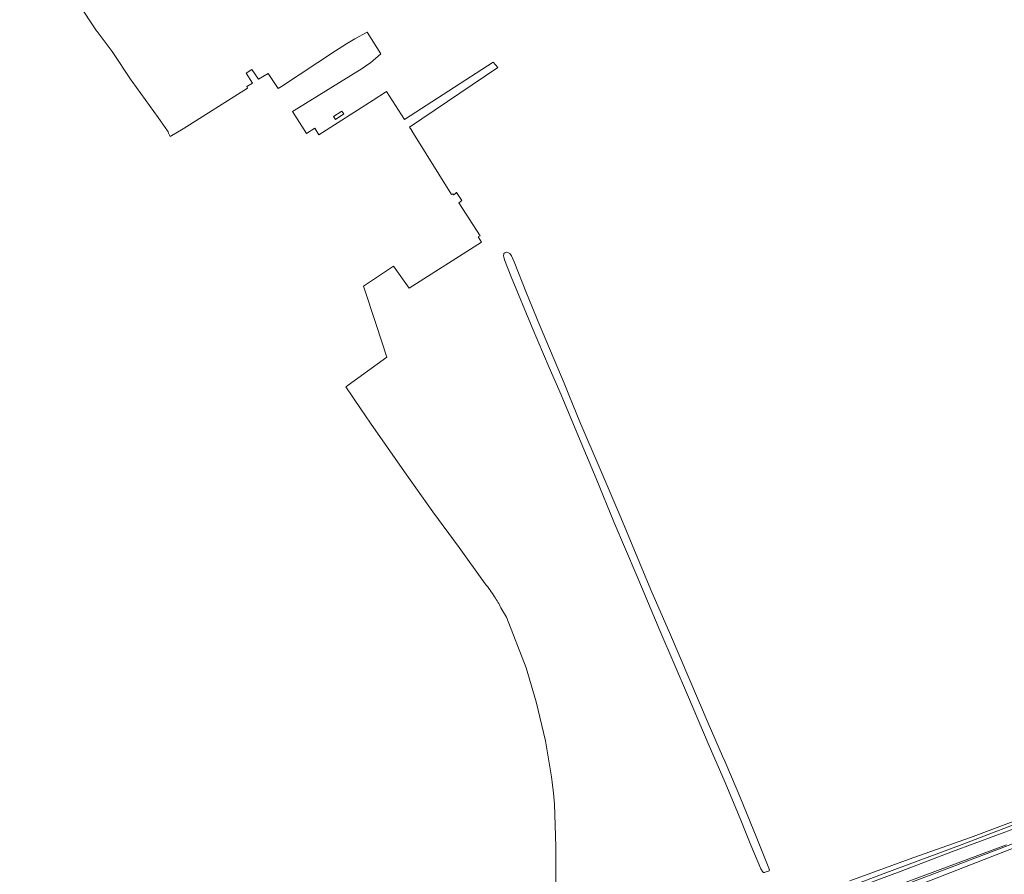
# Model space of a CAD drawing. Header units: metres. Extents: x 168032 to 180145, y 382923 to 399665.
# Tile 182 of 256: x 170346 to 170678, y 395587 to 395875. Entities that reach past the tile are written whole.
import ezdxf

# ---------------------------------------------------------------- set-up
doc = ezdxf.new("R2010")
doc.units = ezdxf.units.M
for name, color, linetype, lineweight in [('B-WE-GR-BOUWLAND-GV', 8, 'Continuous', 18), ('B-WE-OG-TERREIN_CULTUURSCHEIDING-GV', 8, 'Continuous', 18), ('B-WE-OG-WATER_BEEK-GV', 8, 'Continuous', 18), ('B-WE-OG-WATER_SLOOT-GV', 8, 'Continuous', 18)]:
    doc.layers.add(name, color=color, linetype=linetype, lineweight=lineweight)

msp = doc.modelspace()

# ---------------------------------------------------------------- linework, layer by layer
at = {"layer": 'B-WE-GR-BOUWLAND-GV', "flags": 128}
for points in [[(170346.165, 395909.14), (170357.733, 395892.151), (170365.854, 395880.258), (170372.095, 395870.943), (170372.241, 395870.725), (170372.278, 395870.676), (170377.29, 395863.978), (170383.766, 395854.367), (170384.079, 395853.902), (170392.868, 395841.686), (170395.941, 395837.267)], [(170396.267, 395836.468), (170396.294, 395836.423), (170396.929, 395835.336), (170401.286, 395837.974), (170423.002, 395851.599), (170422.695, 395852.135), (170424.672, 395853.365), (170422.489, 395856.658), (170424.414, 395857.95), (170426.703, 395854.63), (170429.871, 395856.601), (170433.277, 395851.493), (170434.365, 395852.209), (170452.571, 395864.18), (170456.266, 395866.609), (170458.544, 395867.962), (170459.119, 395868.304), (170463.339, 395870.455), (170467.906, 395863.168), (170464.41, 395860.171), (170463.827, 395859.775), (170461.646, 395858.296), (170438.661, 395844.114), (170438.087, 395843.756), (170442.84, 395836.338), (170445.603, 395838.095), (170447.037, 395835.863), (170465.282, 395847.58), (170469.441, 395850.246), (170469.819, 395850.488), (170475.876, 395841.119), (170505.809, 395860.425), (170507.283, 395858.624), (170477.576, 395838.489), (170478.107, 395837.668), (170478.47, 395837.103), (170478.422, 395837.072), (170478.932, 395836.324), (170491.757, 395815.821), (170492.145, 395816.073), (170492.392, 395815.692), (170493.272, 395816.288), (170493.181, 395816.452), (170493.345, 395816.521), (170495.177, 395813.721), (170494.156, 395812.973), (170501.338, 395801.903), (170500.715, 395801.499), (170501.833, 395799.712), (170477.473, 395784.25), (170472.179, 395791.64), (170462.006, 395784.94), (170466.267, 395771.961), (170469.87, 395760.985), (170456.937, 395751.585), (170456.323, 395751.139), (170456.136, 395751.012), (170461.052, 395743.701), (170464.41, 395738.707), (170475.831, 395722.39), (170485.422, 395708.835), (170494.337, 395696.861), (170503.069, 395684.615)], [(170508.378, 395676.554), (170510.219, 395673.408), (170516.833, 395656.343), (170520.212, 395644.805), (170523.42, 395631.677), (170525.411, 395619.615), (170525.665, 395617.736), (170526.104, 395614.036), (170526.464, 395610.326), (170526.887, 395596.15), (170526.766, 395556.639)], [(170625.991, 395584.488), (170647.184, 395592.248), (170666.598, 395599.149), (170690, 395607.844)]]:
    msp.add_lwpolyline(points, dxfattribs=at)
for points in [[(170454.75, 395843.913), (170455.418, 395842.936), (170452.654, 395841.047), (170451.924, 395842.115)], [(170597.387, 395587.392), (170597.159, 395587.351), (170596.931, 395587.389), (170596.729, 395587.502), (170596.585, 395587.662), (170595.994, 395588.577), (170592.662, 395596.525), (170589.284, 395604.948), (170583.986, 395617.654), (170578.174, 395630.843), (170571.602, 395646.444), (170561.902, 395668.905), (170554.263, 395687.046), (170546.424, 395705.505), (170540.482, 395720.1), (170533.921, 395735.626), (170528.682, 395748.321), (170524.66, 395757.458), (170518.879, 395770.96), (170511.778, 395788.063), (170509.587, 395793.79), (170509.362, 395794.736), (170509.286, 395795.055), (170509.32, 395795.869), (170509.669, 395796.113), (170510.121, 395796.315), (170510.731, 395796.231), (170511.368, 395795.959), (170511.927, 395795.174), (170512.814, 395793.07), (170516.939, 395782.58), (170521.398, 395771.908), (170529.706, 395752.228), (170531.313, 395748.264), (170534.968, 395739.247), (170542.105, 395722.419), (170548.746, 395707.002), (170558.951, 395682.554), (170565.51, 395667.432), (170578.226, 395637.69), (170583.095, 395626.514), (170583.811, 395624.872), (170588.013, 395615.029), (170588.858, 395612.967), (170594.598, 395598.948), (170598.629, 395588.83), (170598.732, 395588.622), (170598.823, 395588.357), (170598.846, 395588.251), (170598.834, 395588.038), (170598.744, 395587.845), (170598.518, 395587.77)]]:
    msp.add_lwpolyline(points, close=True, dxfattribs=at)
at = {"layer": 'B-WE-GR-BOUWLAND-GV'}
for points in [[(170395.941, 395837.267, -0.2031487), (170396.267, 395836.468)], [(170503.069, 395684.615, -0.0262396), (170506.243, 395680.202)], [(170506.243, 395680.202, -0.0205719), (170508.378, 395676.554)]]:
    msp.add_lwpolyline(points, format="xyb", dxfattribs=at)
at = {"layer": 'B-WE-OG-TERREIN_CULTUURSCHEIDING-GV', "flags": 128}
for points in [[(170600.853, 395573.07), (170637.247, 395586.851), (170663.874, 395596.778), (170689.532, 395606.621)], [(170690, 395607.844), (170666.598, 395599.149), (170647.184, 395592.248), (170625.991, 395584.488)], [(170629.43, 395575.459), (170695.143, 395601.03), (170707.012, 395606.723), (170708.086, 395607.201), (170707.009, 395608.882), (170694.667, 395602.891), (170681.699, 395597.285), (170658.629, 395588.574), (170634.99, 395579.549)]]:
    msp.add_lwpolyline(points, dxfattribs=at)
at = {"layer": 'B-WE-OG-WATER_BEEK-GV', "flags": 128}
for points in [[(170689.756, 395605.24), (170660.58, 395594.376), (170643.271, 395587.823), (170604.903, 395573.524)], [(170641.077, 395582.655), (170678.729, 395596.648)]]:
    msp.add_lwpolyline(points, dxfattribs=at)
at = {"layer": 'B-WE-OG-WATER_SLOOT-GV', "flags": 128}
for points in [[(170689.532, 395606.621), (170663.874, 395596.778), (170637.247, 395586.851), (170600.853, 395573.07)], [(170604.903, 395573.524), (170643.271, 395587.823), (170660.58, 395594.376), (170689.756, 395605.24)]]:
    msp.add_lwpolyline(points, dxfattribs=at)

doc.saveas('drawing.dxf')
